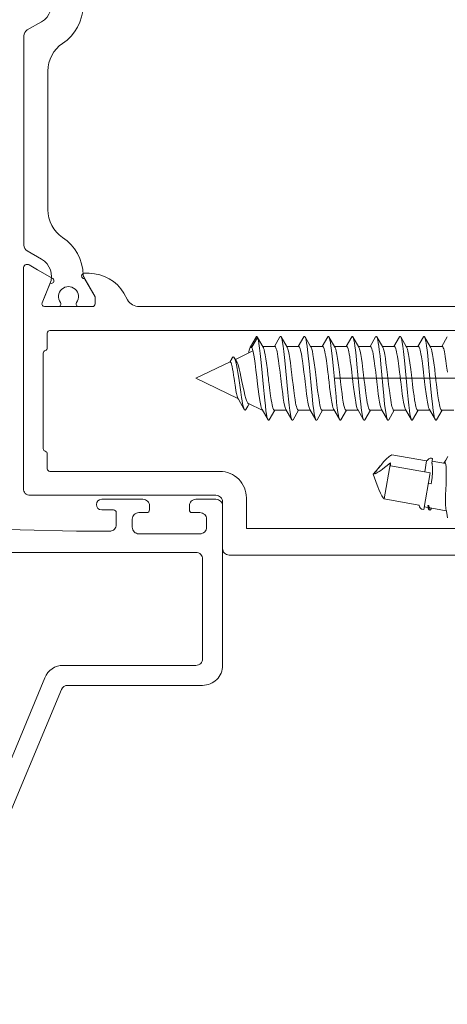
# Model space of a CAD drawing. Header units: millimetres. Extents: x 0 to 10560344, y -63228 to 177747.
# Tile 40 of 125: x 106409 to 106441, y -41110 to -41036. Entities that reach past the tile are written whole.
import ezdxf

# ---------------------------------------------------------------- set-up
doc = ezdxf.new("R2010")
doc.units = ezdxf.units.MM
doc.layers.add('008', color=8, linetype='Continuous', lineweight=9)
doc.layers.add('013', color=220, linetype='Continuous', lineweight=13)

msp = doc.modelspace()

# ---------------------------------------------------------------- linework, layer by layer
at = {"layer": '008', "linetype": 'Continuous'}
for p, q in [((106426.65, -41059.712), (106426.22, -41060.449)), ((106426.321, -41060.487), (106426.754, -41059.759)), ((106426.66, -41059.697), (106426.653, -41059.707)), ((106426.672, -41059.683), (106426.66, -41059.697)), ((106426.691, -41059.673), (106426.672, -41059.683)), ((106426.711, -41059.683), (106426.691, -41059.673)), ((106426.723, -41059.697), (106426.711, -41059.683)), ((106426.729, -41059.706), (106426.723, -41059.697)), ((106426.739, -41059.722), (106426.732, -41059.712)), ((106426.746, -41059.738), (106426.739, -41059.722)), ((106426.752, -41059.754), (106426.746, -41059.738)), ((106426.754, -41059.759), (106427.11, -41060.355)), ((106426.763, -41059.783), (106426.754, -41059.759)), ((106427.178, -41060.471), (106426.76, -41059.759)), ((106426.781, -41059.84), (106426.763, -41059.783)), ((106426.817, -41059.983), (106426.781, -41059.84)), ((106428.441, -41059.708), (106428.024, -41060.42)), ((106428.451, -41059.692), (106428.444, -41059.702)), ((106428.464, -41059.677), (106428.451, -41059.692)), ((106428.486, -41059.665), (106428.464, -41059.677)), ((106428.507, -41059.677), (106428.486, -41059.665)), ((106428.52, -41059.692), (106428.507, -41059.677)), ((106428.527, -41059.702), (106428.52, -41059.692)), ((106428.977, -41060.469), (106428.531, -41059.708)), ((106428.541, -41059.725), (106428.531, -41059.708)), ((106428.56, -41059.77), (106428.541, -41059.725)), ((106428.584, -41059.85), (106428.56, -41059.77)), ((106428.609, -41059.952), (106428.584, -41059.85)), ((106428.645, -41060.132), (106428.609, -41059.952)), ((106430.241, -41059.708), (106429.824, -41060.42)), ((106430.251, -41059.692), (106430.244, -41059.702)), ((106430.264, -41059.677), (106430.251, -41059.692)), ((106430.286, -41059.665), (106430.264, -41059.677)), ((106430.307, -41059.677), (106430.286, -41059.665)), ((106430.32, -41059.692), (106430.307, -41059.677)), ((106430.327, -41059.702), (106430.32, -41059.692)), ((106430.777, -41060.469), (106430.331, -41059.708)), ((106430.338, -41059.72), (106430.331, -41059.708)), ((106430.352, -41059.751), (106430.338, -41059.72)), ((106430.379, -41059.829), (106430.352, -41059.751)), ((106430.412, -41059.961), (106430.379, -41059.829)), ((106432.041, -41059.708), (106431.624, -41060.42)), ((106432.051, -41059.692), (106432.044, -41059.702)), ((106432.064, -41059.677), (106432.051, -41059.692)), ((106432.086, -41059.665), (106432.064, -41059.677)), ((106432.107, -41059.677), (106432.086, -41059.665)), ((106432.12, -41059.692), (106432.107, -41059.677)), ((106432.127, -41059.702), (106432.12, -41059.692)), ((106432.577, -41060.469), (106432.131, -41059.708)), ((106432.14, -41059.725), (106432.131, -41059.708)), ((106432.158, -41059.767), (106432.14, -41059.725)), ((106432.182, -41059.842), (106432.158, -41059.767)), ((106432.206, -41059.938), (106432.182, -41059.842)), ((106432.24, -41060.107), (106432.206, -41059.938)), ((106433.841, -41059.708), (106433.424, -41060.42)), ((106433.851, -41059.692), (106433.844, -41059.702)), ((106433.864, -41059.677), (106433.851, -41059.692)), ((106433.886, -41059.665), (106433.864, -41059.677)), ((106433.907, -41059.677), (106433.886, -41059.665)), ((106433.92, -41059.692), (106433.907, -41059.677)), ((106433.927, -41059.702), (106433.92, -41059.692)), ((106434.377, -41060.469), (106433.931, -41059.708)), ((106433.938, -41059.72), (106433.931, -41059.708)), ((106433.952, -41059.751), (106433.938, -41059.72)), ((106433.979, -41059.829), (106433.952, -41059.751)), ((106434.012, -41059.961), (106433.979, -41059.829)), ((106435.641, -41059.708), (106435.224, -41060.42)), ((106435.651, -41059.692), (106435.644, -41059.702)), ((106435.664, -41059.677), (106435.651, -41059.692)), ((106435.686, -41059.665), (106435.664, -41059.677)), ((106435.707, -41059.677), (106435.686, -41059.665)), ((106435.72, -41059.692), (106435.707, -41059.677)), ((106435.727, -41059.702), (106435.72, -41059.692)), ((106436.177, -41060.469), (106435.731, -41059.708)), ((106435.738, -41059.72), (106435.731, -41059.708)), ((106435.752, -41059.751), (106435.738, -41059.72)), ((106435.779, -41059.829), (106435.752, -41059.751)), ((106435.812, -41059.961), (106435.779, -41059.829)), ((106437.441, -41059.708), (106437.024, -41060.42)), ((106437.451, -41059.692), (106437.444, -41059.702)), ((106437.464, -41059.677), (106437.451, -41059.692)), ((106437.486, -41059.665), (106437.464, -41059.677)), ((106437.507, -41059.677), (106437.486, -41059.665)), ((106437.52, -41059.692), (106437.507, -41059.677)), ((106437.527, -41059.702), (106437.52, -41059.692)), ((106437.977, -41060.469), (106437.531, -41059.708)), ((106437.541, -41059.725), (106437.531, -41059.708)), ((106437.56, -41059.77), (106437.541, -41059.725)), ((106437.584, -41059.85), (106437.56, -41059.77)), ((106437.609, -41059.952), (106437.584, -41059.85)), ((106437.645, -41060.132), (106437.609, -41059.952)), ((106439.241, -41059.708), (106438.824, -41060.42)), ((106439.251, -41059.692), (106439.244, -41059.702)), ((106439.264, -41059.677), (106439.251, -41059.692)), ((106439.286, -41059.665), (106439.264, -41059.677)), ((106439.307, -41059.677), (106439.286, -41059.665)), ((106439.32, -41059.692), (106439.307, -41059.677)), ((106439.327, -41059.702), (106439.32, -41059.692)), ((106439.777, -41060.469), (106439.331, -41059.708)), ((106439.338, -41059.72), (106439.331, -41059.708)), ((106439.352, -41059.751), (106439.338, -41059.72)), ((106439.379, -41059.829), (106439.352, -41059.751)), ((106439.412, -41059.961), (106439.379, -41059.829)), ((106441.041, -41059.708), (106440.624, -41060.42)), ((106426.132, -41060.696), (106426.102, -41060.834)), ((106426.17, -41060.559), (106426.132, -41060.696)), ((106426.191, -41060.504), (106426.17, -41060.559)), ((106426.328, -41060.504), (106426.191, -41060.504)), ((106426.2, -41060.484), (106426.195, -41060.495)), ((106426.206, -41060.474), (106426.2, -41060.484)), ((106426.213, -41060.462), (106426.208, -41060.471)), ((106426.224, -41060.445), (106426.213, -41060.462)), ((106426.243, -41060.429), (106426.224, -41060.445)), ((106426.255, -41060.426), (106426.243, -41060.429)), ((106426.271, -41060.426), (106426.26, -41060.426)), ((106426.29, -41060.439), (106426.271, -41060.426)), ((106426.307, -41060.462), (106426.29, -41060.439)), ((106426.316, -41060.478), (106426.307, -41060.462)), ((106426.321, -41060.487), (106426.316, -41060.478)), ((106426.33, -41060.505), (106426.321, -41060.487)), ((106426.348, -41060.548), (106426.33, -41060.505)), ((106426.382, -41060.654), (106426.348, -41060.548)), ((106426.423, -41060.824), (106426.382, -41060.654)), ((106426.858, -41060.212), (106426.817, -41059.983)), ((106426.906, -41060.544), (106426.858, -41060.212)), ((106426.954, -41060.942), (106426.906, -41060.544)), ((106428.053, -41060.42), (106427.148, -41060.42)), ((106427.187, -41060.487), (106427.178, -41060.471)), ((106427.196, -41060.505), (106427.187, -41060.487)), ((106427.213, -41060.547), (106427.196, -41060.505)), ((106427.248, -41060.651), (106427.213, -41060.547)), ((106427.288, -41060.818), (106427.248, -41060.651)), ((106428.053, -41060.42), (106428.063, -41060.42)), ((106428.063, -41060.42), (106428.079, -41060.428)), ((106428.079, -41060.428), (106428.096, -41060.446)), ((106428.096, -41060.446), (106428.117, -41060.476)), ((106428.117, -41060.476), (106428.141, -41060.529)), ((106428.141, -41060.529), (106428.168, -41060.608)), ((106428.168, -41060.608), (106428.196, -41060.709)), ((106428.688, -41060.408), (106428.645, -41060.132)), ((106428.737, -41060.794), (106428.688, -41060.408)), ((106429.853, -41060.42), (106428.948, -41060.42)), ((106428.987, -41060.485), (106428.977, -41060.469)), ((106429.005, -41060.524), (106428.987, -41060.485)), ((106429.04, -41060.623), (106429.005, -41060.524)), ((106429.081, -41060.787), (106429.04, -41060.623)), ((106429.853, -41060.42), (106429.863, -41060.42)), ((106429.863, -41060.42), (106429.879, -41060.428)), ((106429.879, -41060.428), (106429.896, -41060.446)), ((106429.896, -41060.446), (106429.917, -41060.476)), ((106429.917, -41060.476), (106429.941, -41060.529)), ((106429.941, -41060.529), (106429.968, -41060.609)), ((106429.968, -41060.609), (106429.996, -41060.709)), ((106430.448, -41060.156), (106430.412, -41059.961)), ((106430.485, -41060.397), (106430.448, -41060.156)), ((106430.523, -41060.681), (106430.485, -41060.397)), ((106430.575, -41061.129), (106430.523, -41060.681)), ((106431.653, -41060.42), (106430.748, -41060.42)), ((106430.787, -41060.485), (106430.777, -41060.469)), ((106430.805, -41060.524), (106430.787, -41060.485)), ((106430.84, -41060.623), (106430.805, -41060.524)), ((106430.881, -41060.787), (106430.84, -41060.623)), ((106431.653, -41060.42), (106431.663, -41060.42)), ((106431.663, -41060.42), (106431.679, -41060.428)), ((106431.679, -41060.428), (106431.696, -41060.446)), ((106431.696, -41060.446), (106431.717, -41060.476)), ((106431.717, -41060.476), (106431.741, -41060.529)), ((106431.741, -41060.529), (106431.768, -41060.608)), ((106431.768, -41060.608), (106431.796, -41060.709)), ((106432.281, -41060.365), (106432.24, -41060.107)), ((106432.329, -41060.726), (106432.281, -41060.365)), ((106433.453, -41060.42), (106432.548, -41060.42)), ((106432.587, -41060.485), (106432.577, -41060.469)), ((106432.605, -41060.524), (106432.587, -41060.485)), ((106432.64, -41060.623), (106432.605, -41060.524)), ((106432.681, -41060.787), (106432.64, -41060.623)), ((106433.453, -41060.42), (106433.463, -41060.42)), ((106433.463, -41060.42), (106433.479, -41060.428)), ((106433.479, -41060.428), (106433.496, -41060.446)), ((106433.496, -41060.446), (106433.517, -41060.476)), ((106433.517, -41060.476), (106433.541, -41060.529)), ((106433.541, -41060.529), (106433.568, -41060.608)), ((106433.568, -41060.608), (106433.596, -41060.709)), ((106434.048, -41060.156), (106434.012, -41059.961)), ((106434.085, -41060.397), (106434.048, -41060.156)), ((106434.123, -41060.681), (106434.085, -41060.397)), ((106434.175, -41061.129), (106434.123, -41060.681)), ((106435.253, -41060.42), (106434.348, -41060.42)), ((106434.387, -41060.485), (106434.377, -41060.469)), ((106434.405, -41060.524), (106434.387, -41060.485)), ((106434.44, -41060.623), (106434.405, -41060.524)), ((106434.481, -41060.787), (106434.44, -41060.623)), ((106435.253, -41060.42), (106435.263, -41060.42)), ((106435.263, -41060.42), (106435.279, -41060.428)), ((106435.279, -41060.428), (106435.296, -41060.446)), ((106435.296, -41060.446), (106435.317, -41060.476)), ((106435.317, -41060.476), (106435.341, -41060.529)), ((106435.341, -41060.529), (106435.368, -41060.608)), ((106435.368, -41060.608), (106435.396, -41060.709)), ((106435.848, -41060.156), (106435.812, -41059.961)), ((106435.885, -41060.397), (106435.848, -41060.156)), ((106435.923, -41060.681), (106435.885, -41060.397)), ((106435.975, -41061.129), (106435.923, -41060.681)), ((106437.053, -41060.42), (106436.148, -41060.42)), ((106436.187, -41060.485), (106436.177, -41060.469)), ((106436.205, -41060.524), (106436.187, -41060.485)), ((106436.24, -41060.623), (106436.205, -41060.524)), ((106436.281, -41060.787), (106436.24, -41060.623)), ((106437.053, -41060.42), (106437.063, -41060.42)), ((106437.063, -41060.42), (106437.079, -41060.428)), ((106437.079, -41060.428), (106437.096, -41060.446)), ((106437.096, -41060.446), (106437.117, -41060.476)), ((106437.117, -41060.476), (106437.141, -41060.529)), ((106437.141, -41060.529), (106437.168, -41060.608)), ((106437.168, -41060.608), (106437.196, -41060.709)), ((106437.688, -41060.408), (106437.645, -41060.132)), ((106437.737, -41060.794), (106437.688, -41060.408)), ((106438.853, -41060.42), (106437.948, -41060.42)), ((106437.987, -41060.485), (106437.977, -41060.469)), ((106438.005, -41060.524), (106437.987, -41060.485)), ((106438.04, -41060.623), (106438.005, -41060.524)), ((106438.081, -41060.787), (106438.04, -41060.623)), ((106438.853, -41060.42), (106438.863, -41060.42)), ((106438.863, -41060.42), (106438.879, -41060.428)), ((106438.879, -41060.428), (106438.896, -41060.446)), ((106438.896, -41060.446), (106438.917, -41060.476)), ((106438.917, -41060.476), (106438.941, -41060.529)), ((106438.941, -41060.529), (106438.968, -41060.608)), ((106438.968, -41060.608), (106438.996, -41060.709)), ((106439.448, -41060.156), (106439.412, -41059.961)), ((106439.485, -41060.397), (106439.448, -41060.156)), ((106439.523, -41060.681), (106439.485, -41060.397)), ((106439.575, -41061.129), (106439.523, -41060.681)), ((106440.653, -41060.42), (106439.748, -41060.42)), ((106439.787, -41060.485), (106439.777, -41060.469)), ((106439.805, -41060.524), (106439.787, -41060.485)), ((106439.84, -41060.623), (106439.805, -41060.524)), ((106439.881, -41060.787), (106439.84, -41060.623)), ((106440.653, -41060.42), (106440.663, -41060.42)), ((106440.663, -41060.42), (106440.679, -41060.428)), ((106440.679, -41060.428), (106440.696, -41060.446)), ((106440.696, -41060.446), (106440.717, -41060.476)), ((106440.717, -41060.476), (106440.741, -41060.529)), ((106440.741, -41060.529), (106440.768, -41060.608)), ((106440.768, -41060.608), (106440.796, -41060.709)), ((106424.841, -41061.295), (106424.663, -41061.598)), ((106424.848, -41061.283), (106424.841, -41061.295)), ((106424.861, -41061.264), (106424.848, -41061.283)), ((106424.886, -41061.234), (106424.861, -41061.264)), ((106424.916, -41061.214), (106424.886, -41061.234)), ((106424.947, -41061.218), (106424.916, -41061.214)), ((106424.968, -41061.23), (106424.947, -41061.218)), ((106424.988, -41061.25), (106424.968, -41061.23)), ((106424.999, -41061.266), (106424.988, -41061.25)), ((106425.005, -41061.276), (106424.999, -41061.266)), ((106425.104, -41061.431), (106425.005, -41061.276)), ((106425.016, -41061.292), (106425.005, -41061.276)), ((106425.036, -41061.331), (106425.016, -41061.292)), ((106425.075, -41061.429), (106425.036, -41061.331)), ((106425.12, -41061.587), (106425.075, -41061.429)), ((106426.407, -41060.761), (106425.082, -41061.397)), ((106425.162, -41061.52), (106425.104, -41061.431)), ((106426.102, -41060.834), (106426.087, -41060.914)), ((106426.47, -41061.07), (106426.423, -41060.824)), ((106426.517, -41061.366), (106426.47, -41061.07)), ((106426.565, -41061.703), (106426.517, -41061.366)), ((106427.002, -41061.395), (106426.954, -41060.942)), ((106427.05, -41061.891), (106427.002, -41061.395)), ((106427.334, -41061.06), (106427.288, -41060.818)), ((106427.381, -41061.349), (106427.334, -41061.06)), ((106427.428, -41061.68), (106427.381, -41061.349)), ((106428.196, -41060.709), (106428.223, -41060.83)), ((106428.223, -41060.83), (106428.251, -41060.97)), ((106428.251, -41060.97), (106428.29, -41061.19)), ((106428.29, -41061.19), (106428.338, -41061.503)), ((106428.786, -41061.242), (106428.737, -41060.794)), ((106428.836, -41061.74), (106428.786, -41061.242)), ((106429.129, -41061.026), (106429.081, -41060.787)), ((106429.176, -41061.318), (106429.129, -41061.026)), ((106429.224, -41061.654), (106429.176, -41061.318)), ((106429.996, -41060.709), (106430.023, -41060.83)), ((106430.023, -41060.83), (106430.051, -41060.97)), ((106430.051, -41060.97), (106430.09, -41061.191)), ((106430.09, -41061.191), (106430.138, -41061.503)), ((106430.638, -41061.754), (106430.575, -41061.129)), ((106430.929, -41061.026), (106430.881, -41060.787)), ((106430.976, -41061.318), (106430.929, -41061.026)), ((106431.024, -41061.654), (106430.976, -41061.318)), ((106431.796, -41060.709), (106431.823, -41060.83)), ((106431.823, -41060.83), (106431.851, -41060.97)), ((106431.851, -41060.97), (106431.89, -41061.19)), ((106431.89, -41061.19), (106431.937, -41061.503)), ((106432.376, -41061.147), (106432.329, -41060.726)), ((106432.424, -41061.616), (106432.376, -41061.147)), ((106432.729, -41061.026), (106432.681, -41060.787)), ((106432.776, -41061.318), (106432.729, -41061.026)), ((106432.824, -41061.654), (106432.776, -41061.318)), ((106433.596, -41060.709), (106433.623, -41060.83)), ((106433.623, -41060.83), (106433.651, -41060.97)), ((106433.651, -41060.97), (106433.69, -41061.191)), ((106433.69, -41061.191), (106433.738, -41061.503)), ((106434.238, -41061.754), (106434.175, -41061.129)), ((106434.529, -41061.026), (106434.481, -41060.787)), ((106434.576, -41061.318), (106434.529, -41061.026)), ((106434.624, -41061.654), (106434.576, -41061.318)), ((106435.396, -41060.709), (106435.423, -41060.83)), ((106435.423, -41060.83), (106435.451, -41060.97)), ((106435.451, -41060.97), (106435.49, -41061.19)), ((106435.49, -41061.19), (106435.538, -41061.503)), ((106436.038, -41061.754), (106435.975, -41061.129)), ((106436.329, -41061.026), (106436.281, -41060.787)), ((106436.376, -41061.318), (106436.329, -41061.026)), ((106436.424, -41061.654), (106436.376, -41061.318)), ((106437.196, -41060.709), (106437.223, -41060.83)), ((106437.223, -41060.83), (106437.251, -41060.97)), ((106437.251, -41060.97), (106437.29, -41061.19)), ((106437.29, -41061.19), (106437.338, -41061.503)), ((106437.786, -41061.242), (106437.737, -41060.794)), ((106437.836, -41061.74), (106437.786, -41061.242)), ((106438.129, -41061.026), (106438.081, -41060.787)), ((106438.176, -41061.318), (106438.129, -41061.026)), ((106438.224, -41061.654), (106438.176, -41061.318)), ((106438.996, -41060.709), (106439.023, -41060.83)), ((106439.023, -41060.83), (106439.051, -41060.97)), ((106439.051, -41060.97), (106439.09, -41061.191)), ((106439.09, -41061.191), (106439.138, -41061.503)), ((106439.638, -41061.754), (106439.575, -41061.129)), ((106439.929, -41061.026), (106439.881, -41060.787)), ((106439.976, -41061.318), (106439.929, -41061.026)), ((106440.024, -41061.654), (106439.976, -41061.318)), ((106440.796, -41060.709), (106440.823, -41060.83)), ((106440.823, -41060.83), (106440.851, -41060.97)), ((106440.851, -41060.97), (106440.89, -41061.19)), ((106440.89, -41061.19), (106440.937, -41061.503)), ((106424.682, -41061.589), (106422.119, -41062.82)), ((106424.688, -41061.586), (106424.704, -41061.584)), ((106424.704, -41061.584), (106424.726, -41061.597)), ((106424.726, -41061.597), (106424.745, -41061.622)), ((106424.745, -41061.622), (106424.764, -41061.659)), ((106424.764, -41061.659), (106424.783, -41061.707)), ((106424.783, -41061.707), (106424.802, -41061.768)), ((106424.802, -41061.768), (106424.821, -41061.838)), ((106424.821, -41061.838), (106424.847, -41061.952)), ((106424.847, -41061.952), (106424.879, -41062.116)), ((106424.879, -41062.116), (106424.915, -41062.333)), ((106425.17, -41061.811), (106425.12, -41061.587)), ((106425.18, -41061.549), (106425.162, -41061.52)), ((106425.22, -41062.075), (106425.17, -41061.811)), ((106425.216, -41061.617), (106425.18, -41061.549)), ((106425.262, -41061.733), (106425.216, -41061.617)), ((106425.269, -41062.37), (106425.22, -41062.075)), ((106425.309, -41061.874), (106425.262, -41061.733)), ((106425.373, -41062.099), (106425.309, -41061.874)), ((106425.449, -41062.417), (106425.373, -41062.099)), ((106426.63, -41062.205), (106426.565, -41061.703)), ((106427.099, -41062.413), (106427.05, -41061.891)), ((106427.492, -41062.174), (106427.428, -41061.68)), ((106427.538, -41062.558), (106427.492, -41062.174)), ((106428.338, -41061.503), (106428.392, -41061.913)), ((106428.392, -41061.913), (106428.448, -41062.357)), ((106428.886, -41062.271), (106428.836, -41061.74)), ((106429.29, -41062.159), (106429.224, -41061.654)), ((106429.337, -41062.551), (106429.29, -41062.159)), ((106430.138, -41061.503), (106430.192, -41061.913)), ((106430.192, -41061.913), (106430.248, -41062.357)), ((106430.711, -41062.548), (106430.638, -41061.754)), ((106431.09, -41062.159), (106431.024, -41061.654)), ((106431.137, -41062.551), (106431.09, -41062.159)), ((106431.937, -41061.503), (106431.992, -41061.912)), ((106431.992, -41061.912), (106432.048, -41062.357)), ((106432.472, -41062.119), (106432.424, -41061.616)), ((106432.52, -41062.643), (106432.472, -41062.119)), ((106432.89, -41062.159), (106432.824, -41061.654)), ((106432.937, -41062.551), (106432.89, -41062.159)), ((106433.738, -41061.503), (106433.792, -41061.913)), ((106433.792, -41061.913), (106433.848, -41062.357)), ((106434.311, -41062.548), (106434.238, -41061.754)), ((106434.69, -41062.159), (106434.624, -41061.654)), ((106434.737, -41062.551), (106434.69, -41062.159)), ((106435.538, -41061.503), (106435.592, -41061.913)), ((106435.592, -41061.913), (106435.648, -41062.357)), ((106436.111, -41062.548), (106436.038, -41061.754)), ((106436.49, -41062.159), (106436.424, -41061.654)), ((106436.537, -41062.551), (106436.49, -41062.159)), ((106437.338, -41061.503), (106437.392, -41061.913)), ((106437.392, -41061.913), (106437.448, -41062.357)), ((106437.886, -41062.271), (106437.836, -41061.74)), ((106438.29, -41062.159), (106438.224, -41061.654)), ((106438.337, -41062.551), (106438.29, -41062.159)), ((106439.138, -41061.503), (106439.192, -41061.913)), ((106439.192, -41061.913), (106439.248, -41062.357)), ((106439.711, -41062.548), (106439.638, -41061.754)), ((106440.09, -41062.159), (106440.024, -41061.654)), ((106440.137, -41062.551), (106440.09, -41062.159)), ((106440.937, -41061.503), (106440.992, -41061.912)), ((106440.992, -41061.912), (106441.048, -41062.357)), ((106425.282, -41064.338), (106422.119, -41062.82)), ((106424.915, -41062.333), (106424.951, -41062.57)), ((106424.951, -41062.57), (106424.975, -41062.735)), ((106424.975, -41062.735), (106424.987, -41062.82)), ((106424.987, -41062.82), (106425.016, -41063.03)), ((106425.334, -41062.798), (106425.269, -41062.37)), ((106425.409, -41063.338), (106425.334, -41062.798)), ((106425.505, -41062.681), (106425.449, -41062.417)), ((106425.533, -41062.82), (106425.505, -41062.681)), ((106425.581, -41063.048), (106425.533, -41062.82)), ((106426.692, -41062.729), (106426.63, -41062.205)), ((106426.755, -41063.259), (106426.692, -41062.729)), ((106427.147, -41062.948), (106427.099, -41062.413)), ((106427.569, -41062.82), (106427.538, -41062.558)), ((106427.587, -41062.976), (106427.569, -41062.82)), ((106428.448, -41062.357), (106428.484, -41062.663)), ((106428.484, -41062.663), (106428.503, -41062.82)), ((106428.503, -41062.82), (106428.535, -41063.088)), ((106428.936, -41062.82), (106428.886, -41062.271)), ((106428.986, -41063.368), (106428.936, -41062.82)), ((106429.369, -41062.82), (106429.337, -41062.551)), ((106429.387, -41062.976), (106429.369, -41062.82)), ((106430.248, -41062.357), (106430.284, -41062.663)), ((106430.284, -41062.663), (106430.303, -41062.82)), ((106430.303, -41062.82), (106430.335, -41063.088)), ((106430.785, -41063.361), (106430.711, -41062.548)), ((106431.169, -41062.82), (106431.137, -41062.551)), ((106431.187, -41062.976), (106431.169, -41062.82)), ((106432.048, -41062.357), (106432.084, -41062.663)), ((106432.084, -41062.663), (106432.103, -41062.82)), ((106432.103, -41062.82), (106432.135, -41063.088)), ((106462.519, -41062.82), (106432.519, -41062.82)), ((106432.568, -41063.172), (106432.52, -41062.643)), ((106432.969, -41062.82), (106432.937, -41062.551)), ((106433.001, -41063.088), (106432.969, -41062.82)), ((106433.848, -41062.357), (106433.884, -41062.663)), ((106433.884, -41062.663), (106433.903, -41062.82)), ((106433.903, -41062.82), (106433.935, -41063.088)), ((106434.385, -41063.361), (106434.311, -41062.548)), ((106434.769, -41062.82), (106434.737, -41062.551)), ((106434.787, -41062.976), (106434.769, -41062.82)), ((106435.648, -41062.357), (106435.684, -41062.663)), ((106435.684, -41062.663), (106435.703, -41062.82)), ((106435.703, -41062.82), (106435.735, -41063.088)), ((106436.185, -41063.361), (106436.111, -41062.548)), ((106436.569, -41062.82), (106436.537, -41062.551)), ((106436.587, -41062.976), (106436.569, -41062.82)), ((106437.448, -41062.357), (106437.484, -41062.663)), ((106437.484, -41062.663), (106437.503, -41062.82)), ((106437.503, -41062.82), (106437.535, -41063.088)), ((106437.936, -41062.82), (106437.886, -41062.271)), ((106437.986, -41063.368), (106437.936, -41062.82)), ((106438.369, -41062.82), (106438.337, -41062.551)), ((106438.387, -41062.976), (106438.369, -41062.82)), ((106439.248, -41062.357), (106439.284, -41062.663)), ((106439.284, -41062.663), (106439.303, -41062.82)), ((106439.303, -41062.82), (106439.335, -41063.088)), ((106439.785, -41063.361), (106439.711, -41062.548)), ((106440.169, -41062.82), (106440.137, -41062.551)), ((106440.187, -41062.976), (106440.169, -41062.82)), ((106425.016, -41063.03), (106425.058, -41063.335)), ((106425.058, -41063.335), (106425.117, -41063.719)), ((106425.483, -41063.867), (106425.409, -41063.338)), ((106425.647, -41063.383), (106425.581, -41063.048)), ((106425.738, -41063.812), (106425.647, -41063.383)), ((106426.803, -41063.645), (106426.755, -41063.259)), ((106426.85, -41064.008), (106426.803, -41063.645)), ((106427.196, -41063.478), (106427.147, -41062.948)), ((106427.244, -41063.989), (106427.196, -41063.478)), ((106427.624, -41063.282), (106427.587, -41062.976)), ((106427.679, -41063.727), (106427.624, -41063.282)), ((106428.535, -41063.088), (106428.582, -41063.48)), ((106428.582, -41063.48), (106428.647, -41063.985)), ((106429.035, -41063.899), (106428.986, -41063.368)), ((106429.424, -41063.282), (106429.387, -41062.976)), ((106429.479, -41063.726), (106429.424, -41063.282)), ((106430.335, -41063.088), (106430.382, -41063.48)), ((106430.382, -41063.48), (106430.447, -41063.985)), ((106430.858, -41064.136), (106430.785, -41063.361)), ((106431.224, -41063.282), (106431.187, -41062.976)), ((106431.279, -41063.727), (106431.224, -41063.282)), ((106432.135, -41063.088), (106432.182, -41063.481)), ((106432.182, -41063.481), (106432.247, -41063.987)), ((106432.616, -41063.69), (106432.568, -41063.172)), ((106433.048, -41063.481), (106433.001, -41063.088)), ((106433.113, -41063.987), (106433.048, -41063.481)), ((106433.935, -41063.088), (106433.982, -41063.48)), ((106433.982, -41063.48), (106434.047, -41063.985)), ((106434.458, -41064.136), (106434.385, -41063.361)), ((106434.824, -41063.282), (106434.787, -41062.976)), ((106434.879, -41063.727), (106434.824, -41063.282)), ((106435.735, -41063.088), (106435.782, -41063.48)), ((106435.782, -41063.48), (106435.847, -41063.985)), ((106436.258, -41064.136), (106436.185, -41063.361)), ((106436.624, -41063.282), (106436.587, -41062.976)), ((106436.679, -41063.726), (106436.624, -41063.282)), ((106437.535, -41063.088), (106437.582, -41063.48)), ((106437.582, -41063.48), (106437.647, -41063.985)), ((106438.035, -41063.899), (106437.986, -41063.368)), ((106438.424, -41063.282), (106438.387, -41062.976)), ((106438.479, -41063.727), (106438.424, -41063.282)), ((106439.335, -41063.088), (106439.382, -41063.48)), ((106439.382, -41063.48), (106439.447, -41063.985)), ((106439.858, -41064.136), (106439.785, -41063.361)), ((106440.224, -41063.282), (106440.187, -41062.976)), ((106440.279, -41063.726), (106440.224, -41063.282)), ((106425.117, -41063.719), (106425.147, -41063.892)), ((106425.147, -41063.892), (106425.163, -41063.972)), ((106425.185, -41064.057), (106425.163, -41063.972)), ((106425.218, -41064.175), (106425.185, -41064.057)), ((106425.27, -41064.314), (106425.218, -41064.175)), ((106425.296, -41064.369), (106425.27, -41064.314)), ((106425.309, -41064.392), (106425.296, -41064.369)), ((106425.309, -41064.392), (106425.756, -41065.16)), ((106425.543, -41064.259), (106425.483, -41063.867)), ((106425.586, -41064.514), (106425.543, -41064.259)), ((106425.803, -41064.092), (106425.738, -41063.812)), ((106425.867, -41064.327), (106425.803, -41064.092)), ((106425.922, -41064.492), (106425.867, -41064.327)), ((106426.898, -41064.337), (106426.85, -41064.008)), ((106426.945, -41064.623), (106426.898, -41064.337)), ((106427.293, -41064.466), (106427.244, -41063.989)), ((106427.734, -41064.136), (106427.679, -41063.727)), ((106427.781, -41064.449), (106427.734, -41064.136)), ((106428.647, -41063.985), (106428.695, -41064.321)), ((106428.695, -41064.321), (106428.743, -41064.613)), ((106429.085, -41064.397), (106429.035, -41063.899)), ((106429.135, -41064.845), (106429.085, -41064.397)), ((106429.534, -41064.136), (106429.479, -41063.726)), ((106429.581, -41064.448), (106429.534, -41064.136)), ((106430.447, -41063.985), (106430.495, -41064.321)), ((106430.495, -41064.321), (106430.543, -41064.613)), ((106430.924, -41064.764), (106430.858, -41064.136)), ((106431.334, -41064.136), (106431.279, -41063.727)), ((106431.381, -41064.449), (106431.334, -41064.136)), ((106432.247, -41063.987), (106432.296, -41064.322)), ((106432.296, -41064.322), (106432.343, -41064.614)), ((106432.663, -41064.184), (106432.616, -41063.69)), ((106432.711, -41064.639), (106432.663, -41064.184)), ((106433.162, -41064.322), (106433.113, -41063.987)), ((106433.209, -41064.614), (106433.162, -41064.322)), ((106434.047, -41063.985), (106434.095, -41064.321)), ((106434.095, -41064.321), (106434.143, -41064.613)), ((106434.524, -41064.764), (106434.458, -41064.136)), ((106434.934, -41064.137), (106434.879, -41063.727)), ((106434.981, -41064.449), (106434.934, -41064.137)), ((106435.847, -41063.985), (106435.895, -41064.321)), ((106435.895, -41064.321), (106435.943, -41064.613)), ((106436.324, -41064.764), (106436.258, -41064.136)), ((106436.734, -41064.136), (106436.679, -41063.726)), ((106436.781, -41064.448), (106436.734, -41064.136)), ((106437.647, -41063.985), (106437.695, -41064.321)), ((106437.695, -41064.321), (106437.743, -41064.613)), ((106438.085, -41064.397), (106438.035, -41063.899)), ((106438.135, -41064.845), (106438.085, -41064.397)), ((106438.534, -41064.137), (106438.479, -41063.727)), ((106438.581, -41064.449), (106438.534, -41064.137)), ((106439.447, -41063.985), (106439.495, -41064.321)), ((106439.495, -41064.321), (106439.543, -41064.613)), ((106439.924, -41064.764), (106439.858, -41064.136)), ((106440.334, -41064.136), (106440.279, -41063.726)), ((106440.381, -41064.448), (106440.334, -41064.136)), ((106425.628, -41064.735), (106425.586, -41064.514)), ((106425.669, -41064.916), (106425.628, -41064.735)), ((106425.709, -41065.054), (106425.669, -41064.916)), ((106425.739, -41065.131), (106425.709, -41065.054)), ((106425.756, -41065.16), (106425.739, -41065.131)), ((106425.871, -41065.167), (106426.027, -41064.908)), ((106425.968, -41064.594), (106425.922, -41064.492)), ((106425.999, -41064.649), (106425.968, -41064.594)), ((106426.03, -41064.69), (106425.999, -41064.649)), ((106426.027, -41064.908), (106426.128, -41064.744)), ((106426.054, -41064.708), (106426.03, -41064.69)), ((106426.066, -41064.714), (106426.054, -41064.708)), ((106427.112, -41065.216), (106426.066, -41064.714)), ((106426.992, -41064.858), (106426.945, -41064.623)), ((106427.032, -41065.019), (106426.992, -41064.858)), ((106427.067, -41065.116), (106427.032, -41065.019)), ((106427.085, -41065.154), (106427.067, -41065.116)), ((106427.341, -41064.895), (106427.293, -41064.466)), ((106427.388, -41065.263), (106427.341, -41064.895)), ((106427.82, -41064.669), (106427.781, -41064.449)), ((106427.848, -41064.809), (106427.82, -41064.669)), ((106427.876, -41064.93), (106427.848, -41064.809)), ((106427.903, -41065.031), (106427.876, -41064.93)), ((106427.931, -41065.11), (106427.903, -41065.031)), ((106427.955, -41065.163), (106427.931, -41065.11)), ((106428.743, -41064.613), (106428.79, -41064.852)), ((106428.79, -41064.852), (106428.832, -41065.016)), ((106428.832, -41065.016), (106428.867, -41065.115)), ((106428.867, -41065.115), (106428.885, -41065.154)), ((106429.184, -41065.231), (106429.135, -41064.845)), ((106429.62, -41064.669), (106429.581, -41064.448)), ((106429.648, -41064.809), (106429.62, -41064.669)), ((106429.676, -41064.93), (106429.648, -41064.809)), ((106429.703, -41065.03), (106429.676, -41064.93)), ((106429.731, -41065.11), (106429.703, -41065.03)), ((106429.755, -41065.163), (106429.731, -41065.11)), ((106430.543, -41064.613), (106430.59, -41064.853)), ((106430.59, -41064.853), (106430.632, -41065.016)), ((106430.632, -41065.016), (106430.667, -41065.115)), ((106430.667, -41065.115), (106430.685, -41065.154)), ((106430.984, -41065.231), (106430.924, -41064.764)), ((106431.42, -41064.669), (106431.381, -41064.449)), ((106431.448, -41064.809), (106431.42, -41064.669)), ((106431.476, -41064.93), (106431.448, -41064.809)), ((106431.503, -41065.031), (106431.476, -41064.93)), ((106431.531, -41065.11), (106431.503, -41065.031)), ((106431.555, -41065.163), (106431.531, -41065.11)), ((106432.343, -41064.614), (106432.391, -41064.854)), ((106432.391, -41064.854), (106432.432, -41065.018)), ((106432.432, -41065.018), (106432.467, -41065.116)), ((106432.467, -41065.116), (106432.485, -41065.155)), ((106432.759, -41065.041), (106432.711, -41064.639)), ((106432.806, -41065.379), (106432.759, -41065.041)), ((106433.257, -41064.854), (106433.209, -41064.614)), ((106433.298, -41065.018), (106433.257, -41064.854)), ((106433.333, -41065.116), (106433.298, -41065.018)), ((106433.351, -41065.155), (106433.333, -41065.116)), ((106434.143, -41064.613), (106434.19, -41064.852)), ((106434.19, -41064.852), (106434.232, -41065.016)), ((106434.232, -41065.016), (106434.267, -41065.115)), ((106434.267, -41065.115), (106434.285, -41065.154)), ((106434.584, -41065.231), (106434.524, -41064.764)), ((106435.02, -41064.669), (106434.981, -41064.449)), ((106435.048, -41064.809), (106435.02, -41064.669)), ((106435.076, -41064.93), (106435.048, -41064.809)), ((106435.103, -41065.031), (106435.076, -41064.93)), ((106435.131, -41065.11), (106435.103, -41065.031)), ((106435.155, -41065.163), (106435.131, -41065.11)), ((106435.943, -41064.613), (106435.99, -41064.853)), ((106435.99, -41064.853), (106436.032, -41065.016)), ((106436.032, -41065.016), (106436.067, -41065.115)), ((106436.067, -41065.115), (106436.085, -41065.154)), ((106436.384, -41065.231), (106436.324, -41064.764)), ((106436.82, -41064.669), (106436.781, -41064.448)), ((106436.848, -41064.809), (106436.82, -41064.669)), ((106436.876, -41064.93), (106436.848, -41064.809)), ((106436.903, -41065.03), (106436.876, -41064.93)), ((106436.931, -41065.11), (106436.903, -41065.03)), ((106436.955, -41065.163), (106436.931, -41065.11)), ((106437.743, -41064.613), (106437.79, -41064.852)), ((106437.79, -41064.852), (106437.832, -41065.016)), ((106437.832, -41065.016), (106437.867, -41065.115)), ((106437.867, -41065.115), (106437.885, -41065.154)), ((106438.184, -41065.231), (106438.135, -41064.845)), ((106438.62, -41064.669), (106438.581, -41064.449)), ((106438.648, -41064.809), (106438.62, -41064.669)), ((106438.676, -41064.93), (106438.648, -41064.809)), ((106438.703, -41065.031), (106438.676, -41064.93)), ((106438.731, -41065.11), (106438.703, -41065.031)), ((106438.755, -41065.163), (106438.731, -41065.11)), ((106439.543, -41064.613), (106439.59, -41064.853)), ((106439.59, -41064.853), (106439.632, -41065.016)), ((106439.632, -41065.016), (106439.667, -41065.115)), ((106439.667, -41065.115), (106439.685, -41065.154)), ((106439.984, -41065.231), (106439.924, -41064.764)), ((106440.42, -41064.669), (106440.381, -41064.448)), ((106440.448, -41064.809), (106440.42, -41064.669)), ((106440.476, -41064.93), (106440.448, -41064.809)), ((106440.503, -41065.03), (106440.476, -41064.93)), ((106440.531, -41065.11), (106440.503, -41065.03)), ((106440.555, -41065.163), (106440.531, -41065.11)), ((106425.769, -41065.181), (106425.761, -41065.168)), ((106425.787, -41065.201), (106425.769, -41065.181)), ((106425.808, -41065.214), (106425.787, -41065.201)), ((106425.829, -41065.21), (106425.808, -41065.214)), ((106425.844, -41065.201), (106425.829, -41065.21)), ((106425.858, -41065.186), (106425.844, -41065.201)), ((106425.866, -41065.174), (106425.858, -41065.186)), ((106427.094, -41065.17), (106427.085, -41065.154)), ((106427.094, -41065.17), (106427.541, -41065.931)), ((106427.119, -41065.22), (106427.119, -41065.211)), ((106427.43, -41065.526), (106427.388, -41065.263)), ((106427.465, -41065.697), (106427.43, -41065.526)), ((106427.489, -41065.795), (106427.465, -41065.697)), ((106427.513, -41065.871), (106427.489, -41065.795)), ((106427.531, -41065.914), (106427.513, -41065.871)), ((106427.631, -41065.931), (106428.048, -41065.22)), ((106427.975, -41065.193), (106427.955, -41065.163)), ((106427.992, -41065.211), (106427.975, -41065.193)), ((106428.009, -41065.22), (106427.992, -41065.211)), ((106428.019, -41065.22), (106428.009, -41065.22)), ((106428.924, -41065.22), (106428.019, -41065.22)), ((106428.885, -41065.154), (106428.894, -41065.17)), ((106428.894, -41065.17), (106429.341, -41065.931)), ((106429.227, -41065.507), (106429.184, -41065.231)), ((106429.263, -41065.687), (106429.227, -41065.507)), ((106429.287, -41065.789), (106429.263, -41065.687)), ((106429.312, -41065.869), (106429.287, -41065.789)), ((106429.331, -41065.914), (106429.312, -41065.869)), ((106429.431, -41065.931), (106429.848, -41065.22)), ((106429.775, -41065.193), (106429.755, -41065.163)), ((106429.792, -41065.211), (106429.775, -41065.193)), ((106429.809, -41065.219), (106429.792, -41065.211)), ((106429.819, -41065.22), (106429.809, -41065.219)), ((106430.724, -41065.22), (106429.819, -41065.22)), ((106430.685, -41065.154), (106430.694, -41065.17)), ((106430.694, -41065.17), (106431.141, -41065.931)), ((106431.027, -41065.507), (106430.984, -41065.231)), ((106431.063, -41065.687), (106431.027, -41065.507)), ((106431.087, -41065.789), (106431.063, -41065.687)), ((106431.112, -41065.869), (106431.087, -41065.789)), ((106431.131, -41065.914), (106431.112, -41065.869)), ((106431.231, -41065.931), (106431.648, -41065.22)), ((106431.575, -41065.193), (106431.555, -41065.163)), ((106431.592, -41065.211), (106431.575, -41065.193)), ((106431.609, -41065.22), (106431.592, -41065.211)), ((106431.619, -41065.22), (106431.609, -41065.22)), ((106432.524, -41065.22), (106431.619, -41065.22)), ((106432.485, -41065.155), (106432.495, -41065.171)), ((106432.495, -41065.171), (106432.928, -41065.905)), ((106432.847, -41065.617), (106432.806, -41065.379)), ((106432.882, -41065.767), (106432.847, -41065.617)), ((106432.847, -41065.771), (106432.91, -41065.879)), ((106432.899, -41065.829), (106432.882, -41065.767)), ((106432.909, -41065.856), (106432.899, -41065.829)), ((106432.913, -41065.869), (106432.909, -41065.856)), ((106432.919, -41065.885), (106432.913, -41065.869)), ((106432.926, -41065.902), (106432.919, -41065.885)), ((106433.031, -41065.931), (106433.448, -41065.22)), ((106433.361, -41065.171), (106433.351, -41065.155)), ((106433.367, -41065.181), (106433.361, -41065.171)), ((106433.379, -41065.199), (106433.367, -41065.181)), ((106433.4, -41065.216), (106433.379, -41065.199)), ((106433.414, -41065.22), (106433.4, -41065.216)), ((106434.324, -41065.22), (106433.419, -41065.22)), ((106434.285, -41065.154), (106434.294, -41065.17)), ((106434.294, -41065.17), (106434.741, -41065.931)), ((106434.627, -41065.507), (106434.584, -41065.231)), ((106434.663, -41065.687), (106434.627, -41065.507)), ((106434.687, -41065.789), (106434.663, -41065.687)), ((106434.712, -41065.869), (106434.687, -41065.789)), ((106434.731, -41065.914), (106434.712, -41065.869)), ((106434.831, -41065.931), (106435.248, -41065.22)), ((106435.175, -41065.193), (106435.155, -41065.163)), ((106435.192, -41065.211), (106435.175, -41065.193)), ((106435.209, -41065.22), (106435.192, -41065.211)), ((106435.219, -41065.22), (106435.209, -41065.22)), ((106436.124, -41065.22), (106435.219, -41065.22)), ((106436.085, -41065.154), (106436.094, -41065.17)), ((106436.094, -41065.17), (106436.541, -41065.931)), ((106436.427, -41065.507), (106436.384, -41065.231)), ((106436.463, -41065.687), (106436.427, -41065.507)), ((106436.487, -41065.789), (106436.463, -41065.687)), ((106436.512, -41065.869), (106436.487, -41065.789)), ((106436.531, -41065.914), (106436.512, -41065.869)), ((106436.631, -41065.931), (106437.048, -41065.22)), ((106436.975, -41065.193), (106436.955, -41065.163)), ((106436.992, -41065.211), (106436.975, -41065.193)), ((106437.009, -41065.219), (106436.992, -41065.211)), ((106437.019, -41065.22), (106437.009, -41065.219)), ((106437.924, -41065.22), (106437.019, -41065.22)), ((106437.885, -41065.154), (106437.894, -41065.17)), ((106437.894, -41065.17), (106438.341, -41065.931)), ((106438.227, -41065.507), (106438.184, -41065.231)), ((106438.263, -41065.687), (106438.227, -41065.507)), ((106438.287, -41065.789), (106438.263, -41065.687)), ((106438.312, -41065.869), (106438.287, -41065.789)), ((106438.331, -41065.914), (106438.312, -41065.869)), ((106438.431, -41065.931), (106438.848, -41065.22)), ((106438.775, -41065.193), (106438.755, -41065.163)), ((106438.792, -41065.211), (106438.775, -41065.193)), ((106438.809, -41065.22), (106438.792, -41065.211)), ((106438.819, -41065.22), (106438.809, -41065.22)), ((106439.724, -41065.22), (106438.819, -41065.22)), ((106439.685, -41065.154), (106439.694, -41065.17)), ((106439.694, -41065.17), (106440.141, -41065.931)), ((106440.027, -41065.507), (106439.984, -41065.231)), ((106440.063, -41065.687), (106440.027, -41065.507)), ((106440.087, -41065.789), (106440.063, -41065.687)), ((106440.112, -41065.869), (106440.087, -41065.789)), ((106440.131, -41065.914), (106440.112, -41065.869)), ((106440.231, -41065.931), (106440.648, -41065.22)), ((106440.575, -41065.193), (106440.555, -41065.163)), ((106440.592, -41065.211), (106440.575, -41065.193)), ((106440.609, -41065.219), (106440.592, -41065.211)), ((106440.619, -41065.22), (106440.609, -41065.219)), ((106441.524, -41065.22), (106440.619, -41065.22)), ((106427.541, -41065.931), (106427.531, -41065.914)), ((106427.551, -41065.947), (106427.544, -41065.937)), ((106427.564, -41065.962), (106427.551, -41065.947)), ((106427.586, -41065.974), (106427.564, -41065.962)), ((106427.607, -41065.962), (106427.586, -41065.974)), ((106427.62, -41065.947), (106427.607, -41065.962)), ((106427.627, -41065.937), (106427.62, -41065.947)), ((106429.341, -41065.931), (106429.331, -41065.914)), ((106429.351, -41065.947), (106429.344, -41065.937)), ((106429.364, -41065.962), (106429.351, -41065.947)), ((106429.386, -41065.974), (106429.364, -41065.962)), ((106429.407, -41065.962), (106429.386, -41065.974)), ((106429.42, -41065.947), (106429.407, -41065.962)), ((106429.427, -41065.937), (106429.42, -41065.947)), ((106431.141, -41065.931), (106431.131, -41065.914)), ((106431.151, -41065.947), (106431.144, -41065.937)), ((106431.164, -41065.962), (106431.151, -41065.947)), ((106431.186, -41065.974), (106431.164, -41065.962)), ((106431.207, -41065.962), (106431.186, -41065.974)), ((106431.22, -41065.947), (106431.207, -41065.962)), ((106431.227, -41065.937), (106431.22, -41065.947)), ((106432.941, -41065.931), (106432.928, -41065.905)), ((106432.951, -41065.947), (106432.944, -41065.937)), ((106432.964, -41065.962), (106432.951, -41065.947)), ((106432.986, -41065.974), (106432.964, -41065.962)), ((106433.007, -41065.962), (106432.986, -41065.974)), ((106433.02, -41065.947), (106433.007, -41065.962)), ((106433.027, -41065.937), (106433.02, -41065.947)), ((106434.741, -41065.931), (106434.731, -41065.914)), ((106434.751, -41065.947), (106434.744, -41065.937)), ((106434.764, -41065.962), (106434.751, -41065.947)), ((106434.786, -41065.974), (106434.764, -41065.962)), ((106434.807, -41065.962), (106434.786, -41065.974)), ((106434.82, -41065.947), (106434.807, -41065.962)), ((106434.827, -41065.937), (106434.82, -41065.947)), ((106436.541, -41065.931), (106436.531, -41065.914)), ((106436.551, -41065.947), (106436.544, -41065.937)), ((106436.564, -41065.962), (106436.551, -41065.947)), ((106436.586, -41065.974), (106436.564, -41065.962)), ((106436.607, -41065.962), (106436.586, -41065.974)), ((106436.62, -41065.947), (106436.607, -41065.962)), ((106436.627, -41065.937), (106436.62, -41065.947)), ((106438.341, -41065.931), (106438.331, -41065.914)), ((106438.351, -41065.947), (106438.344, -41065.937)), ((106438.364, -41065.962), (106438.351, -41065.947)), ((106438.386, -41065.974), (106438.364, -41065.962)), ((106438.407, -41065.962), (106438.386, -41065.974)), ((106438.42, -41065.947), (106438.407, -41065.962)), ((106438.427, -41065.937), (106438.42, -41065.947)), ((106440.141, -41065.931), (106440.131, -41065.914)), ((106440.151, -41065.947), (106440.144, -41065.937)), ((106440.164, -41065.962), (106440.151, -41065.947)), ((106440.186, -41065.974), (106440.164, -41065.962)), ((106440.207, -41065.962), (106440.186, -41065.974)), ((106440.22, -41065.947), (106440.207, -41065.962)), ((106440.227, -41065.937), (106440.22, -41065.947)), ((106436.636, -41068.731), (106436.461, -41068.889)), ((106436.77, -41068.632), (106436.636, -41068.731)), ((106436.834, -41068.592), (106436.77, -41068.632)), ((106436.866, -41068.575), (106436.834, -41068.592)), ((106439.486, -41069.037), (106436.866, -41068.575)), ((106439.71, -41068.848), (106439.652, -41068.881)), ((106439.749, -41068.833), (106439.71, -41068.848)), ((106439.786, -41068.826), (106439.749, -41068.833)), ((106439.81, -41068.827), (106439.786, -41068.826)), ((106439.822, -41068.829), (106439.81, -41068.827)), ((106439.939, -41068.849), (106439.821, -41068.829)), ((106439.832, -41068.831), (106439.822, -41068.829)), ((106439.852, -41068.837), (106439.832, -41068.831)), ((106439.892, -41068.861), (106439.852, -41068.837)), ((106439.939, -41068.849), (106439.878, -41069.194)), ((106441.086, -41068.692), (106440.923, -41068.966)), ((106436.028, -41069.369), (106435.464, -41070.04)), ((106435.909, -41069.512), (106435.812, -41069.634)), ((106435.988, -41069.416), (106435.909, -41069.512)), ((106436.027, -41069.369), (106435.988, -41069.416)), ((106436.102, -41069.28), (106436.027, -41069.369)), ((106436.246, -41069.114), (106436.102, -41069.28)), ((106436.317, -41069.537), (106436.17, -41069.647)), ((106436.461, -41068.889), (106436.246, -41069.114)), ((106436.761, -41069.17), (106436.28, -41071.897)), ((106436.516, -41069.38), (106436.317, -41069.537)), ((106436.663, -41069.255), (106436.516, -41069.38)), ((106436.761, -41069.17), (106436.663, -41069.255)), ((106436.763, -41069.229), (106436.761, -41069.17)), ((106436.761, -41069.41), (106436.762, -41069.39)), ((106439.747, -41069.937), (106436.761, -41069.41)), ((106436.762, -41069.39), (106436.763, -41069.309)), ((106436.763, -41069.309), (106436.763, -41069.229)), ((106439.34, -41069.865), (106439.486, -41069.037)), ((106439.516, -41069.003), (106439.486, -41069.037)), ((106439.574, -41068.943), (106439.516, -41069.003)), ((106439.652, -41068.881), (106439.574, -41068.943)), ((106439.891, -41069.233), (106439.878, -41069.194)), ((106439.911, -41069.323), (106439.891, -41069.233)), ((106439.915, -41068.889), (106439.892, -41068.861)), ((106440.905, -41069.223), (106439.904, -41069.046)), ((106439.928, -41069.471), (106439.911, -41069.323)), ((106439.928, -41068.91), (106439.915, -41068.889)), ((106439.935, -41069.644), (106439.928, -41069.471)), ((106440.923, -41068.966), (106440.781, -41069.201)), ((106440.793, -41069.195), (106440.804, -41069.183)), ((106440.804, -41069.183), (106440.822, -41069.17)), ((106440.822, -41069.17), (106440.839, -41069.163)), ((106440.839, -41069.163), (106440.85, -41069.162)), ((106440.862, -41069.165), (106440.874, -41069.171)), ((106440.874, -41069.171), (106440.886, -41069.184)), ((106440.886, -41069.184), (106440.898, -41069.204)), ((106440.898, -41069.204), (106440.912, -41069.238)), ((106440.912, -41069.238), (106440.925, -41069.287)), ((106440.925, -41069.287), (106440.936, -41069.35)), ((106440.936, -41069.35), (106440.945, -41069.424)), ((106440.945, -41069.424), (106440.952, -41069.509)), ((106440.952, -41069.509), (106440.959, -41069.645)), ((106435.764, -41070.864), (106435.464, -41070.04)), ((106435.566, -41069.997), (106435.563, -41070.007)), ((106435.594, -41070.013), (106435.563, -41070.007)), ((106435.571, -41069.986), (106435.566, -41069.997)), ((106435.576, -41069.976), (106435.571, -41069.986)), ((106435.589, -41069.947), (106435.576, -41069.976)), ((106435.622, -41069.891), (106435.589, -41069.947)), ((106435.617, -41069.999), (106435.594, -41070.013)), ((106435.665, -41069.972), (106435.617, -41069.999)), ((106435.677, -41069.812), (106435.622, -41069.891)), ((106435.736, -41069.931), (106435.665, -41069.972)), ((106435.735, -41069.734), (106435.677, -41069.812)), ((106435.812, -41069.634), (106435.735, -41069.734)), ((106435.807, -41069.889), (106435.736, -41069.931)), ((106435.904, -41069.829), (106435.807, -41069.889)), ((106436.025, -41069.749), (106435.904, -41069.829)), ((106436.17, -41069.647), (106436.025, -41069.749)), ((106439.747, -41069.937), (106439.262, -41072.69)), ((106439.86, -41070.6), (106439.902, -41070.292)), ((106439.902, -41070.292), (106439.932, -41069.916)), ((106439.932, -41069.916), (106439.935, -41069.644)), ((106440.962, -41070.092), (106440.956, -41070.374)), ((106440.959, -41069.645), (106440.963, -41069.837)), ((106440.963, -41069.837), (106440.962, -41070.092)), ((106435.803, -41070.973), (106435.764, -41070.864)), ((106435.882, -41071.179), (106435.803, -41070.973)), ((106439.609, -41070.721), (106439.833, -41070.76)), ((106439.833, -41070.76), (106439.86, -41070.6)), ((106440.944, -41070.778), (106440.93, -41071.19)), ((106440.956, -41070.374), (106440.944, -41070.778)), ((106436.007, -41071.464), (106435.882, -41071.179)), ((106436.118, -41071.672), (106436.007, -41071.464)), ((106436.21, -41071.811), (106436.118, -41071.672)), ((106436.256, -41071.87), (106436.21, -41071.811)), ((106440.917, -41071.596), (106440.911, -41071.88)), ((106440.93, -41071.19), (106440.917, -41071.596)), ((106436.28, -41071.897), (106436.256, -41071.87)), ((106438.9, -41072.359), (106436.28, -41071.897)), ((106438.917, -41072.401), (106438.9, -41072.359)), ((106438.951, -41072.477), (106438.917, -41072.401)), ((106439.003, -41072.562), (106438.951, -41072.477)), ((106439.603, -41072.547), (106439.296, -41072.493)), ((106439.635, -41072.392), (106439.586, -41072.383)), ((106439.586, -41072.383), (106439.586, -41072.406)), ((106439.586, -41072.383), (106439.588, -41072.418)), ((106439.586, -41072.406), (106439.587, -41072.446)), ((106439.587, -41072.446), (106439.592, -41072.486)), ((106439.588, -41072.418), (106439.594, -41072.482)), ((106439.592, -41072.486), (106439.595, -41072.503)), ((106439.594, -41072.482), (106439.603, -41072.545)), ((106439.603, -41072.545), (106439.608, -41072.574)), ((106439.635, -41072.392), (106439.636, -41072.408)), ((106439.642, -41072.417), (106439.635, -41072.392)), ((106439.636, -41072.408), (106439.641, -41072.467)), ((106439.641, -41072.467), (106439.647, -41072.525)), ((106439.658, -41072.462), (106439.642, -41072.417)), ((106439.647, -41072.525), (106439.654, -41072.567)), ((106439.687, -41072.519), (106439.658, -41072.462)), ((106439.721, -41072.559), (106439.687, -41072.519)), ((106440.911, -41071.88), (106440.909, -41072.14)), ((106440.909, -41072.14), (106440.913, -41072.366)), ((106440.913, -41072.366), (106440.923, -41072.553)), ((106440.923, -41072.553), (106440.936, -41072.663)), ((106439.046, -41072.613), (106439.003, -41072.562)), ((106439.078, -41072.641), (106439.046, -41072.613)), ((106439.11, -41072.66), (106439.078, -41072.641)), ((106439.133, -41072.668), (106439.11, -41072.66)), ((106439.144, -41072.669), (106439.133, -41072.668)), ((106439.262, -41072.69), (106439.144, -41072.669)), ((106439.608, -41072.574), (106439.612, -41072.594)), ((106439.612, -41072.594), (106439.618, -41072.622)), ((106439.618, -41072.622), (106439.629, -41072.658)), ((106439.629, -41072.658), (106439.642, -41072.689)), ((106439.642, -41072.689), (106439.659, -41072.716)), ((106439.654, -41072.567), (106439.658, -41072.588)), ((106439.658, -41072.588), (106439.665, -41072.625)), ((106439.659, -41072.716), (106439.678, -41072.719)), ((106439.665, -41072.625), (106439.676, -41072.662)), ((106439.676, -41072.662), (106439.683, -41072.678)), ((106439.678, -41072.719), (106439.727, -41072.728)), ((106439.686, -41072.684), (106439.693, -41072.699)), ((106439.693, -41072.699), (106439.706, -41072.718)), ((106439.706, -41072.718), (106439.721, -41072.726)), ((106439.749, -41072.573), (106439.721, -41072.559)), ((106439.734, -41072.729), (106439.75, -41072.726)), ((106439.762, -41072.575), (106439.749, -41072.573)), ((106439.75, -41072.726), (106439.773, -41072.71)), ((106440.961, -41072.787), (106439.762, -41072.575)), ((106439.773, -41072.71), (106439.797, -41072.683)), ((106439.797, -41072.683), (106439.812, -41072.661)), ((106439.812, -41072.661), (106439.82, -41072.648)), ((106439.82, -41072.648), (106439.855, -41072.592)), ((106440.936, -41072.663), (106440.946, -41072.711)), ((106440.946, -41072.711), (106440.998, -41072.975)), ((106440.998, -41072.975), (106441.063, -41073.312))]:
    msp.add_line(p, q, dxfattribs=at)
for points in [[(106411.123, -41034.122, -0.376372), (106410.487, -41035.995), (106409.419, -41036.611, 0.267963), (106409.169, -41037.044), (106409.169, -41052.795, 0.267963), (106409.419, -41053.228), (106410.487, -41053.845, -0.376374), (106411.123, -41055.718), (106410.532, -41057.143, 0.53454), (106410.717, -41057.42), (106411.744, -41057.42, 0.609045), (106411.907, -41057.104, -1.936338), (106413.13, -41057.104, 0.609141), (106413.293, -41057.42), (106414.319, -41057.42, 0.414315), (106414.519, -41057.22), (106414.519, -41056.67), (106413.663, -41055.188, -0.126247), (106413.623, -41055.044, 0.244159), (106412.075, -41052.214, -0.249866), (106410.969, -41050.138), (106410.969, -41050.138), (106410.969, -41039.92), (106410.969, -41039.701, -0.249877), (106412.075, -41037.625, 0.244159), (106413.623, -41034.795, -0.126147)], [(106446.119, -41074.12), (106425.919, -41074.12), (106425.919, -41071.82, 0.414214), (106423.919, -41069.82), (106411.119, -41069.82, -0.414315), (106410.919, -41069.62), (106410.919, -41068.507, 0.341894), (106410.769, -41068.313, -0.342028), (106410.619, -41068.12), (106410.619, -41060.92, -0.341894), (106410.769, -41060.726, 0.342028), (106410.919, -41060.532), (106410.919, -41059.42, -0.414188), (106411.119, -41059.22), (106446.119, -41059.22, -0.414062)]]:
    msp.add_lwpolyline(points, format="xyb", dxfattribs=at)
at = {"layer": '013', "linetype": 'Continuous'}
for points in [[(106447.619, -41057.42), (106417.838, -41057.42, -0.267963), (106416.973, -41056.92), (106416.684, -41056.42, 0.267953), (106414.086, -41054.92), (106413.703, -41054.92, 0.999939), (106413.703, -41055.32), (106413.734, -41055.32), (106414.519, -41056.68), (106414.519, -41057.22, -0.414315), (106414.319, -41057.42), (106410.717, -41057.42, -0.53454), (106410.532, -41057.143), (106411.146, -41055.661, 1.000101), (106411.299, -41055.292), (106410.198, -41054.656), (106409.569, -41054.293, 0.577307), (106409.119, -41054.553), (106409.119, -41071.12, 0.414214), (106409.619, -41071.62), (106423.619, -41071.62, -0.414214), (106424.119, -41072.12), (106424.119, -41075.62), (106424.119, -41075.62, 0.198913), (106424.265, -41075.973, 0.198913), (106424.619, -41076.12), (106447.619, -41076.12, 0.414214)], [(106402.085, -41109.92), (106411.991, -41086.228, -0.303347), (106412.453, -41085.92), (106422.619, -41085.92, 0.414214), (106424.119, -41084.42), (106424.119, -41072.42, 0.414214), (106423.619, -41071.92), (106422.119, -41071.92, 0.414214), (106421.619, -41072.42), (106421.619, -41072.72, 0.414214), (106421.819, -41072.92), (106422.419, -41072.92, -0.414214), (106422.919, -41073.42), (106422.919, -41074.02, -0.414214), (106422.419, -41074.52), (106417.819, -41074.52, -0.414214), (106417.319, -41074.02), (106417.319, -41073.42, -0.414214), (106417.819, -41072.92), (106418.419, -41072.92, 0.414214), (106418.619, -41072.72), (106418.619, -41072.42, 0.414214), (106418.119, -41071.92), (106415.019, -41071.92, 1), (106415.019, -41072.72), (106415.919, -41072.72, -0.414214), (106416.119, -41072.92), (106416.119, -41073.82, -0.414214), (106415.619, -41074.32), (106413.119, -41074.32), (106404.608, -41074.13, -0.408171)]]:
    msp.add_lwpolyline(points, format="xyb", dxfattribs=at)
msp.add_lwpolyline([(106372.119, -41075.92), (106422.119, -41075.92, -0.414214), (106422.619, -41076.42), (106422.619, -41083.92, -0.414214), (106422.119, -41084.42), (106412.12, -41084.42, 0.303529), (106410.733, -41085.346), (106401.303, -41108.111, -0.303347), (106400.841, -41108.42), (106397.119, -41108.42), (106393.396, -41108.42, -0.303347), (106392.934, -41108.111), (106383.505, -41085.346, 0.303529), (106382.119, -41084.42), (106372.119, -41084.42, -0.414214), (106371.619, -41083.92), (106371.619, -41076.42, -0.414214), (106372.119, -41075.92)], format="xyb", close=True, dxfattribs=at)

doc.saveas('drawing.dxf')
